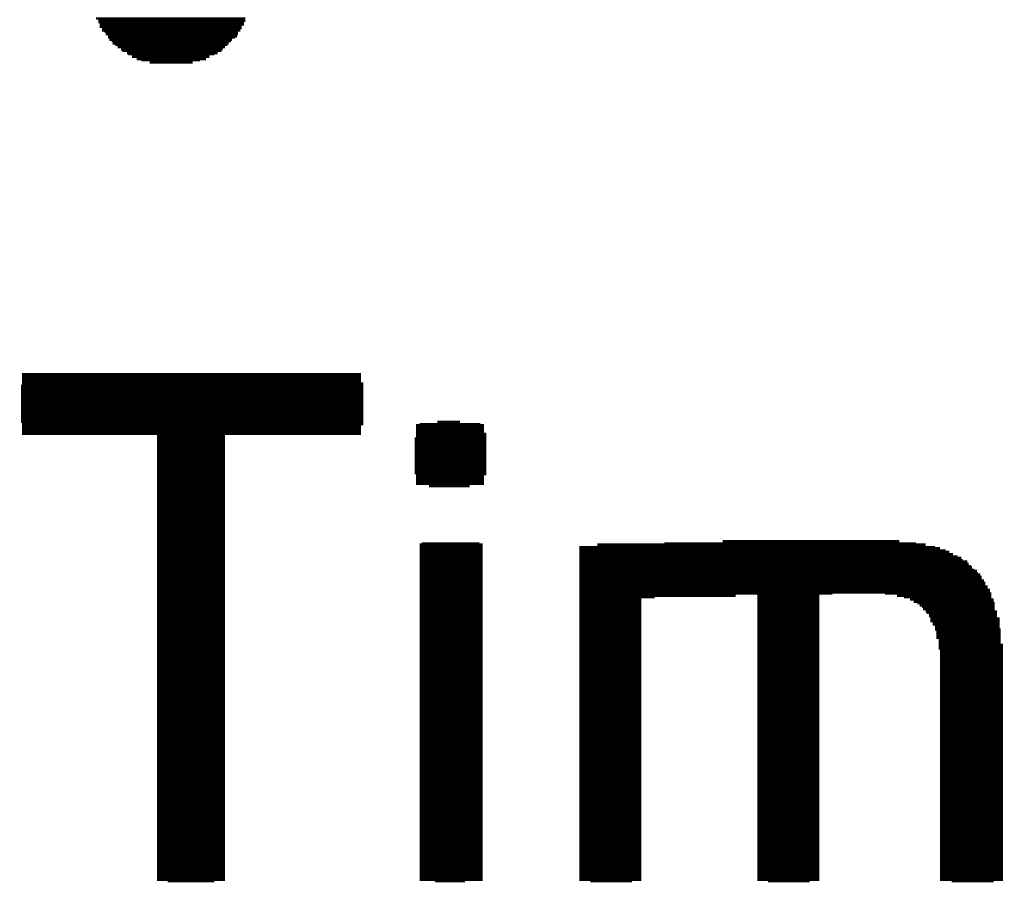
# Model space of a CAD drawing. Extents: x -4 to 126, y -8 to 66.
# Tile 176 of 256: x 95.54 to 97.63, y 19.5 to 21.34. Entities that reach past the tile are written whole.
import ezdxf

# ---------------------------------------------------------------- set-up
doc = ezdxf.new("R2010")
doc.units = 0
doc.layers.add('CLICKER_2_FOR_TMPM4L4A_V104_GTO', color=11, linetype='CONTINUOUS')

msp = doc.modelspace()

# ---------------------------------------------------------------- linework, layer by layer
at = {"layer": 'CLICKER_2_FOR_TMPM4L4A_V104_GTO', "const_width": 0.00508}
for points in [[(95.69958, 21.34108), (96.01708, 21.34108)], [(95.70466, 21.336), (96.01708, 21.336)], [(95.70466, 21.33346), (96.01454, 21.33346)], [(95.7072, 21.32838), (96.01454, 21.32838)], [(95.7072, 21.3233), (96.00946, 21.3233)], [(95.71228, 21.32076), (96.00946, 21.32076)], [(95.71228, 21.31568), (96.00692, 21.31568)], [(95.71736, 21.31314), (96.00184, 21.31314)], [(95.7199, 21.30806), (96.00184, 21.30806)], [(95.72498, 21.30298), (95.9993, 21.30298)], [(95.72498, 21.30044), (95.99422, 21.30044)], [(95.72752, 21.29536), (95.98914, 21.29536)], [(95.7326, 21.29282), (95.9866, 21.29282)], [(95.73514, 21.28774), (95.98152, 21.28774)], [(95.74022, 21.2852), (95.97898, 21.2852)], [(95.7453, 21.28012), (95.9739, 21.28012)], [(95.75292, 21.27504), (95.96882, 21.27504)], [(95.75546, 21.2725), (95.96628, 21.2725)], [(95.76562, 21.26742), (95.95866, 21.26742)], [(95.76816, 21.26488), (95.95104, 21.26488)], [(95.77578, 21.2598), (95.94088, 21.2598)], [(95.78594, 21.25472), (95.93326, 21.25472)], [(95.7961, 21.25218), (95.92056, 21.25218)], [(95.81388, 21.2471), (95.90532, 21.2471)], [(95.5421, 20.58416), (96.26346, 20.58416)], [(95.5421, 20.57908), (96.26346, 20.57908)], [(95.53956, 20.55876), (96.26854, 20.55876)], [(95.53956, 20.55622), (96.26854, 20.55622)], [(95.5421, 20.574), (96.26346, 20.574)], [(95.5421, 20.57146), (96.26346, 20.57146)], [(95.5421, 20.56638), (96.26346, 20.56638)], [(95.5421, 20.56384), (96.26854, 20.56384)], [(95.53956, 20.55114), (96.26854, 20.55114)], [(95.53956, 20.54606), (96.26854, 20.54606)], [(95.53956, 20.54352), (96.26854, 20.54352)], [(95.53956, 20.53844), (96.26854, 20.53844)], [(95.53956, 20.5359), (96.26854, 20.5359)], [(95.53956, 20.53082), (96.26854, 20.53082)], [(95.53956, 20.52574), (96.26854, 20.52574)], [(95.53956, 20.5232), (96.26854, 20.5232)], [(95.53956, 20.51812), (96.26854, 20.51812)], [(95.53956, 20.51558), (96.26854, 20.51558)], [(95.53956, 20.5105), (96.26854, 20.5105)], [(95.53956, 20.50542), (96.26854, 20.50542)], [(95.53956, 20.50288), (96.26854, 20.50288)], [(95.53956, 20.4978), (96.26854, 20.4978)], [(95.53956, 20.49526), (96.26854, 20.49526)], [(95.53956, 20.49018), (96.26854, 20.49018)], [(95.53956, 20.48764), (96.26854, 20.48764)], [(95.53956, 20.48256), (96.26854, 20.48256)], [(95.5421, 20.47748), (96.26854, 20.47748)], [(95.5421, 20.47494), (96.26346, 20.47494)], [(96.3803, 20.47494), (96.52508, 20.47494)], [(96.38792, 20.47748), (96.51746, 20.47748)], [(96.42602, 20.48256), (96.47428, 20.48256)], [(95.5421, 20.46986), (96.26346, 20.46986)], [(95.5421, 20.46732), (96.26346, 20.46732)], [(95.5421, 20.46224), (96.26346, 20.46224)], [(95.5421, 20.45716), (96.26346, 20.45716)], [(95.82912, 20.45462), (95.9739, 20.45462)], [(96.3803, 20.46986), (96.52508, 20.46986)], [(96.3803, 20.46732), (96.52508, 20.46732)], [(96.3803, 20.46224), (96.52508, 20.46224)], [(96.3803, 20.45716), (96.53016, 20.45716)], [(96.3803, 20.45462), (96.53016, 20.45462)], [(95.82912, 20.44954), (95.9739, 20.44954)], [(95.82912, 20.447), (95.9739, 20.447)], [(95.82912, 20.44192), (95.9739, 20.44192)], [(95.82912, 20.43938), (95.9739, 20.43938)], [(95.82912, 20.4343), (95.9739, 20.4343)], [(95.82912, 20.42922), (95.9739, 20.42922)], [(96.37776, 20.447), (96.53016, 20.447)], [(96.37776, 20.44192), (96.53016, 20.44192)], [(96.37776, 20.43938), (96.53016, 20.43938)], [(96.37776, 20.4343), (96.53016, 20.4343)], [(96.37776, 20.42922), (96.53016, 20.42922)], [(96.3803, 20.44954), (96.53016, 20.44954)], [(95.82912, 20.42668), (95.9739, 20.42668)], [(95.82912, 20.4216), (95.9739, 20.4216)], [(95.82912, 20.41906), (95.9739, 20.41906)], [(95.82912, 20.41398), (95.9739, 20.41398)], [(95.82912, 20.4089), (95.9739, 20.4089)], [(96.37776, 20.42668), (96.53016, 20.42668)], [(96.37776, 20.4216), (96.53016, 20.4216)], [(96.37776, 20.41906), (96.53016, 20.41906)], [(96.37776, 20.41398), (96.53016, 20.41398)], [(96.37776, 20.4089), (96.53016, 20.4089)], [(95.82912, 20.40636), (95.9739, 20.40636)], [(95.82912, 20.40128), (95.9739, 20.40128)], [(95.82912, 20.39874), (95.9739, 20.39874)], [(95.82912, 20.39366), (95.9739, 20.39366)], [(95.82912, 20.39112), (95.9739, 20.39112)], [(96.37776, 20.40636), (96.53016, 20.40636)], [(96.37776, 20.40128), (96.53016, 20.40128)], [(96.37776, 20.39874), (96.53016, 20.39874)], [(96.37776, 20.39366), (96.53016, 20.39366)], [(96.37776, 20.39112), (96.53016, 20.39112)], [(95.82912, 20.38604), (95.9739, 20.38604)], [(95.82912, 20.38096), (95.9739, 20.38096)], [(95.82912, 20.37842), (95.9739, 20.37842)], [(95.82912, 20.37334), (95.9739, 20.37334)], [(95.82912, 20.3708), (95.9739, 20.3708)], [(96.37776, 20.38604), (96.53016, 20.38604)], [(96.37776, 20.38096), (96.53016, 20.38096)], [(96.37776, 20.37842), (96.53016, 20.37842)], [(96.37776, 20.37334), (96.53016, 20.37334)], [(96.3803, 20.3708), (96.53016, 20.3708)], [(95.82912, 20.36572), (95.9739, 20.36572)], [(95.82912, 20.36064), (95.9739, 20.36064)], [(95.82912, 20.3581), (95.9739, 20.3581)], [(95.82912, 20.35302), (95.9739, 20.35302)], [(95.82912, 20.35048), (95.9739, 20.35048)], [(95.82912, 20.3454), (95.9739, 20.3454)], [(96.3803, 20.36572), (96.52508, 20.36572)], [(96.3803, 20.36064), (96.52508, 20.36064)], [(96.3803, 20.3581), (96.52508, 20.3581)], [(96.3803, 20.35302), (96.52508, 20.35302)], [(96.3803, 20.35048), (96.52508, 20.35048)], [(96.40824, 20.3454), (96.4946, 20.3454)], [(95.82912, 20.34032), (95.9739, 20.34032)], [(95.82912, 20.33778), (95.9739, 20.33778)], [(95.82912, 20.3327), (95.9739, 20.3327)], [(95.82912, 20.33016), (95.9739, 20.33016)], [(95.82912, 20.32508), (95.9739, 20.32508)], [(95.82912, 20.32254), (95.9739, 20.32254)], [(95.82912, 20.31746), (95.9739, 20.31746)], [(95.82912, 20.31238), (95.9739, 20.31238)], [(95.82912, 20.30984), (95.9739, 20.30984)], [(95.82912, 20.30476), (95.9739, 20.30476)], [(95.82912, 20.30222), (95.9739, 20.30222)], [(95.82912, 20.29714), (95.9739, 20.29714)], [(95.82912, 20.29206), (95.9739, 20.29206)], [(95.82912, 20.28952), (95.9739, 20.28952)], [(95.82912, 20.28444), (95.9739, 20.28444)], [(95.82912, 20.2819), (95.9739, 20.2819)], [(95.82912, 20.27682), (95.9739, 20.27682)], [(95.82912, 20.27428), (95.9739, 20.27428)], [(95.82912, 20.2692), (95.9739, 20.2692)], [(95.82912, 20.26412), (95.9739, 20.26412)], [(95.82912, 20.26158), (95.9739, 20.26158)], [(95.82912, 20.2565), (95.9739, 20.2565)], [(95.82912, 20.25396), (95.9739, 20.25396)], [(95.82912, 20.24888), (95.9739, 20.24888)], [(95.82912, 20.2438), (95.9739, 20.2438)], [(95.82912, 20.24126), (95.9739, 20.24126)], [(95.82912, 20.23618), (95.9739, 20.23618)], [(95.82912, 20.23364), (95.9739, 20.23364)], [(95.82912, 20.22856), (95.9739, 20.22856)], [(95.82912, 20.22348), (95.9739, 20.22348)], [(95.82912, 20.22094), (95.9739, 20.22094)], [(96.38792, 20.22094), (96.52254, 20.22094)], [(96.393, 20.22348), (96.51492, 20.22348)], [(96.76638, 20.22094), (97.46488, 20.22094)], [(96.90862, 20.22348), (97.44456, 20.22348)], [(97.03308, 20.22856), (97.409, 20.22856)], [(95.82912, 20.21586), (95.9739, 20.21586)], [(95.82912, 20.21332), (95.9739, 20.21332)], [(95.82912, 20.20824), (95.9739, 20.20824)], [(95.82912, 20.2057), (95.9739, 20.2057)], [(95.82912, 20.20062), (95.9739, 20.20062)], [(96.38792, 20.21586), (96.52254, 20.21586)], [(96.38792, 20.21332), (96.52254, 20.21332)], [(96.38792, 20.20824), (96.52254, 20.20824)], [(96.38792, 20.2057), (96.52254, 20.2057)], [(96.38792, 20.20062), (96.52254, 20.20062)], [(96.72828, 20.21586), (97.4852, 20.21586)], [(96.72828, 20.21332), (97.49536, 20.21332)], [(96.72828, 20.20824), (97.50806, 20.20824)], [(96.72828, 20.2057), (97.51568, 20.2057)], [(96.72828, 20.20062), (97.5233, 20.20062)], [(95.82912, 20.19554), (95.9739, 20.19554)], [(95.82912, 20.193), (95.9739, 20.193)], [(95.82912, 20.18792), (95.9739, 20.18792)], [(95.82912, 20.18538), (95.9739, 20.18538)], [(95.82912, 20.1803), (95.9739, 20.1803)], [(96.38792, 20.19554), (96.52254, 20.19554)], [(96.38792, 20.193), (96.52254, 20.193)], [(96.38792, 20.18792), (96.52254, 20.18792)], [(96.38792, 20.18538), (96.52254, 20.18538)], [(96.38792, 20.1803), (96.52254, 20.1803)], [(96.72828, 20.19554), (97.53346, 20.19554)], [(96.72828, 20.193), (97.54108, 20.193)], [(96.72828, 20.18792), (97.54362, 20.18792)], [(96.72828, 20.18538), (97.55378, 20.18538)], [(96.72828, 20.1803), (97.55632, 20.1803)], [(95.82912, 20.17522), (95.9739, 20.17522)], [(95.82912, 20.17268), (95.9739, 20.17268)], [(95.82912, 20.1676), (95.9739, 20.1676)], [(95.82912, 20.16506), (95.9739, 20.16506)], [(95.82912, 20.15998), (95.9739, 20.15998)], [(95.82912, 20.15744), (95.9739, 20.15744)], [(96.38792, 20.17522), (96.52254, 20.17522)], [(96.38792, 20.17268), (96.52254, 20.17268)], [(96.38792, 20.1676), (96.52254, 20.1676)], [(96.38792, 20.16506), (96.52254, 20.16506)], [(96.38792, 20.15998), (96.52254, 20.15998)], [(96.38792, 20.15744), (96.52254, 20.15744)], [(96.72828, 20.17522), (97.5614, 20.17522)], [(96.72828, 20.17268), (97.56394, 20.17268)], [(96.72828, 20.1676), (97.56902, 20.1676)], [(96.72828, 20.16506), (97.5741, 20.16506)], [(96.72828, 20.15998), (97.57664, 20.15998)], [(96.72828, 20.15744), (97.58172, 20.15744)], [(95.82912, 20.15236), (95.9739, 20.15236)], [(95.82912, 20.14728), (95.9739, 20.14728)], [(95.82912, 20.14474), (95.9739, 20.14474)], [(95.82912, 20.13966), (95.9739, 20.13966)], [(95.82912, 20.13712), (95.9739, 20.13712)], [(96.38792, 20.15236), (96.52254, 20.15236)], [(96.38792, 20.14728), (96.52254, 20.14728)], [(96.38792, 20.14474), (96.52254, 20.14474)], [(96.38792, 20.13966), (96.52254, 20.13966)], [(96.38792, 20.13712), (96.52254, 20.13712)], [(96.72828, 20.15236), (97.58426, 20.15236)], [(96.72828, 20.14728), (97.58426, 20.14728)], [(96.72828, 20.14474), (97.58934, 20.14474)], [(96.72828, 20.13966), (97.59188, 20.13966)], [(96.72828, 20.13712), (97.59188, 20.13712)], [(95.82912, 20.13204), (95.9739, 20.13204)], [(95.82912, 20.12696), (95.9739, 20.12696)], [(95.82912, 20.12442), (95.9739, 20.12442)], [(95.82912, 20.11934), (95.9739, 20.11934)], [(95.82912, 20.1168), (95.9739, 20.1168)], [(96.38792, 20.13204), (96.52254, 20.13204)], [(96.38792, 20.12696), (96.52254, 20.12696)], [(96.38792, 20.12442), (96.52254, 20.12442)], [(96.38792, 20.11934), (96.52254, 20.11934)], [(96.38792, 20.1168), (96.52254, 20.1168)], [(96.72828, 20.13204), (97.59696, 20.13204)], [(96.72828, 20.12696), (97.59696, 20.12696)], [(96.72828, 20.12442), (97.60204, 20.12442)], [(96.72828, 20.11934), (97.60204, 20.11934)], [(96.72828, 20.1168), (97.26676, 20.1168)], [(97.37852, 20.1168), (97.60458, 20.1168)], [(95.82912, 20.11172), (95.9739, 20.11172)], [(95.82912, 20.10918), (95.9739, 20.10918)], [(95.82912, 20.1041), (95.9739, 20.1041)], [(95.82912, 20.09902), (95.9739, 20.09902)], [(95.82912, 20.09648), (95.9739, 20.09648)], [(96.38792, 20.11172), (96.52254, 20.11172)], [(96.38792, 20.10918), (96.52254, 20.10918)], [(96.38792, 20.1041), (96.52254, 20.1041)], [(96.38792, 20.09902), (96.52254, 20.09902)], [(96.38792, 20.09648), (96.52254, 20.09648)], [(96.72828, 20.11172), (97.06102, 20.11172)], [(96.72828, 20.10918), (96.8883, 20.10918)], [(96.72828, 20.1041), (96.86036, 20.1041)], [(96.72828, 20.09902), (96.86036, 20.09902)], [(96.72828, 20.09648), (96.86036, 20.09648)], [(97.10674, 20.11172), (97.23882, 20.11172)], [(97.10674, 20.10918), (97.23882, 20.10918)], [(97.10674, 20.1041), (97.23882, 20.1041)], [(97.10674, 20.09902), (97.23882, 20.09902)], [(97.10674, 20.09648), (97.23882, 20.09648)], [(97.40392, 20.11172), (97.60458, 20.11172)], [(97.41916, 20.10918), (97.60458, 20.10918)], [(97.43186, 20.1041), (97.60966, 20.1041)], [(97.43948, 20.09902), (97.60966, 20.09902)], [(97.4471, 20.09648), (97.6122, 20.09648)], [(95.82912, 20.0914), (95.9739, 20.0914)], [(95.82912, 20.08886), (95.9739, 20.08886)], [(95.82912, 20.08378), (95.9739, 20.08378)], [(95.82912, 20.0787), (95.9739, 20.0787)], [(95.82912, 20.07616), (95.9739, 20.07616)], [(96.38792, 20.0914), (96.52254, 20.0914)], [(96.38792, 20.08886), (96.52254, 20.08886)], [(96.38792, 20.08378), (96.52254, 20.08378)], [(96.38792, 20.0787), (96.52254, 20.0787)], [(96.38792, 20.07616), (96.52254, 20.07616)], [(96.72828, 20.0914), (96.86036, 20.0914)], [(96.72828, 20.08886), (96.86036, 20.08886)], [(96.72828, 20.08378), (96.86036, 20.08378)], [(96.72828, 20.0787), (96.86036, 20.0787)], [(96.72828, 20.07616), (96.86036, 20.07616)], [(97.10674, 20.0914), (97.23882, 20.0914)], [(97.10674, 20.08886), (97.23882, 20.08886)], [(97.10674, 20.08378), (97.23882, 20.08378)], [(97.10674, 20.0787), (97.23882, 20.0787)], [(97.10674, 20.07616), (97.23882, 20.07616)], [(97.45218, 20.0914), (97.6122, 20.0914)], [(97.45726, 20.08886), (97.6122, 20.08886)], [(97.4598, 20.08378), (97.6122, 20.08378)], [(97.46488, 20.0787), (97.61728, 20.0787)], [(97.46742, 20.07616), (97.61728, 20.07616)], [(95.82912, 20.07108), (95.9739, 20.07108)], [(95.82912, 20.06854), (95.9739, 20.06854)], [(95.82912, 20.06346), (95.9739, 20.06346)], [(95.82912, 20.05838), (95.9739, 20.05838)], [(95.82912, 20.05584), (95.9739, 20.05584)], [(96.38792, 20.07108), (96.52254, 20.07108)], [(96.38792, 20.06854), (96.52254, 20.06854)], [(96.38792, 20.06346), (96.52254, 20.06346)], [(96.38792, 20.05838), (96.52254, 20.05838)], [(96.38792, 20.05584), (96.52254, 20.05584)], [(96.72828, 20.07108), (96.86036, 20.07108)], [(96.72828, 20.06854), (96.86036, 20.06854)], [(96.72828, 20.06346), (96.86036, 20.06346)], [(96.72828, 20.05838), (96.86036, 20.05838)], [(96.72828, 20.05584), (96.86036, 20.05584)], [(97.10674, 20.07108), (97.23882, 20.07108)], [(97.10674, 20.06854), (97.23882, 20.06854)], [(97.10674, 20.06346), (97.23882, 20.06346)], [(97.10674, 20.05838), (97.23882, 20.05838)], [(97.10674, 20.05584), (97.23882, 20.05584)], [(97.4725, 20.07108), (97.61728, 20.07108)], [(97.4725, 20.06854), (97.61728, 20.06854)], [(97.47504, 20.06346), (97.62236, 20.06346)], [(97.47504, 20.05838), (97.62236, 20.05838)], [(97.48012, 20.05584), (97.62236, 20.05584)], [(95.82912, 20.05076), (95.9739, 20.05076)], [(95.82912, 20.04822), (95.9739, 20.04822)], [(95.82912, 20.04314), (95.9739, 20.04314)], [(95.82912, 20.0406), (95.9739, 20.0406)], [(95.82912, 20.03552), (95.9739, 20.03552)], [(96.38792, 20.05076), (96.52254, 20.05076)], [(96.38792, 20.04822), (96.52254, 20.04822)], [(96.38792, 20.04314), (96.52254, 20.04314)], [(96.38792, 20.0406), (96.52254, 20.0406)], [(96.38792, 20.03552), (96.52254, 20.03552)], [(96.72828, 20.05076), (96.86036, 20.05076)], [(96.72828, 20.04822), (96.86036, 20.04822)], [(96.72828, 20.04314), (96.86036, 20.04314)], [(96.72828, 20.0406), (96.86036, 20.0406)], [(96.72828, 20.03552), (96.86036, 20.03552)], [(97.10674, 20.05076), (97.23882, 20.05076)], [(97.10674, 20.04822), (97.23882, 20.04822)], [(97.10674, 20.04314), (97.23882, 20.04314)], [(97.10674, 20.0406), (97.23882, 20.0406)], [(97.10674, 20.03552), (97.23882, 20.03552)], [(97.48012, 20.05076), (97.62236, 20.05076)], [(97.4852, 20.04822), (97.62236, 20.04822)], [(97.4852, 20.04314), (97.62236, 20.04314)], [(97.4852, 20.0406), (97.6249, 20.0406)], [(97.48774, 20.03552), (97.6249, 20.03552)], [(95.82912, 20.03044), (95.9739, 20.03044)], [(95.82912, 20.0279), (95.9739, 20.0279)], [(95.82912, 20.02282), (95.9739, 20.02282)], [(95.82912, 20.02028), (95.9739, 20.02028)], [(95.82912, 20.0152), (95.9739, 20.0152)], [(95.82912, 20.01012), (95.9739, 20.01012)], [(96.38792, 20.03044), (96.52254, 20.03044)], [(96.38792, 20.0279), (96.52254, 20.0279)], [(96.38792, 20.02282), (96.52254, 20.02282)], [(96.38792, 20.02028), (96.52254, 20.02028)], [(96.38792, 20.0152), (96.52254, 20.0152)], [(96.38792, 20.01012), (96.52254, 20.01012)], [(96.72828, 20.03044), (96.86036, 20.03044)], [(96.72828, 20.0279), (96.86036, 20.0279)], [(96.72828, 20.02282), (96.86036, 20.02282)], [(96.72828, 20.02028), (96.86036, 20.02028)], [(96.72828, 20.0152), (96.86036, 20.0152)], [(96.72828, 20.01012), (96.86036, 20.01012)], [(97.10674, 20.03044), (97.23882, 20.03044)], [(97.10674, 20.0279), (97.23882, 20.0279)], [(97.10674, 20.02282), (97.23882, 20.02282)], [(97.10674, 20.02028), (97.23882, 20.02028)], [(97.10674, 20.0152), (97.23882, 20.0152)], [(97.10674, 20.01012), (97.23882, 20.01012)], [(97.48774, 20.03044), (97.6249, 20.03044)], [(97.48774, 20.0279), (97.6249, 20.0279)], [(97.48774, 20.02282), (97.6249, 20.02282)], [(97.49282, 20.02028), (97.6249, 20.02028)], [(97.49282, 20.0152), (97.6249, 20.0152)], [(97.49282, 20.01012), (97.6249, 20.01012)], [(95.82912, 20.00758), (95.9739, 20.00758)], [(95.82912, 20.0025), (95.9739, 20.0025)], [(95.82912, 19.99996), (95.9739, 19.99996)], [(95.82912, 19.99488), (95.9739, 19.99488)], [(95.82912, 19.99234), (95.9739, 19.99234)], [(96.38792, 20.00758), (96.52254, 20.00758)], [(96.38792, 20.0025), (96.52254, 20.0025)], [(96.38792, 19.99996), (96.52254, 19.99996)], [(96.38792, 19.99488), (96.52254, 19.99488)], [(96.38792, 19.99234), (96.52254, 19.99234)], [(96.72828, 20.00758), (96.86036, 20.00758)], [(96.72828, 20.0025), (96.86036, 20.0025)], [(96.72828, 19.99996), (96.86036, 19.99996)], [(96.72828, 19.99488), (96.86036, 19.99488)], [(96.72828, 19.99234), (96.86036, 19.99234)], [(97.10674, 20.00758), (97.23882, 20.00758)], [(97.10674, 20.0025), (97.23882, 20.0025)], [(97.10674, 19.99996), (97.23882, 19.99996)], [(97.10674, 19.99488), (97.23882, 19.99488)], [(97.10674, 19.99234), (97.23882, 19.99234)], [(97.49282, 20.00758), (97.62998, 20.00758)], [(97.49282, 20.0025), (97.62998, 20.0025)], [(97.49282, 19.99996), (97.62998, 19.99996)], [(97.49536, 19.99488), (97.62998, 19.99488)], [(97.49536, 19.99234), (97.62998, 19.99234)], [(95.82912, 19.98726), (95.9739, 19.98726)], [(95.82912, 19.98218), (95.9739, 19.98218)], [(95.82912, 19.97964), (95.9739, 19.97964)], [(95.82912, 19.97456), (95.9739, 19.97456)], [(95.82912, 19.97202), (95.9739, 19.97202)], [(96.38792, 19.98726), (96.52254, 19.98726)], [(96.38792, 19.98218), (96.52254, 19.98218)], [(96.38792, 19.97964), (96.52254, 19.97964)], [(96.38792, 19.97456), (96.52254, 19.97456)], [(96.38792, 19.97202), (96.52254, 19.97202)], [(96.72828, 19.98726), (96.86036, 19.98726)], [(96.72828, 19.98218), (96.86036, 19.98218)], [(96.72828, 19.97964), (96.86036, 19.97964)], [(96.72828, 19.97456), (96.86036, 19.97456)], [(96.72828, 19.97202), (96.86036, 19.97202)], [(97.10674, 19.98726), (97.23882, 19.98726)], [(97.10674, 19.98218), (97.23882, 19.98218)], [(97.10674, 19.97964), (97.23882, 19.97964)], [(97.10674, 19.97456), (97.23882, 19.97456)], [(97.10674, 19.97202), (97.23882, 19.97202)], [(97.49536, 19.98726), (97.62998, 19.98726)], [(97.49536, 19.98218), (97.62998, 19.98218)], [(97.49536, 19.97964), (97.62998, 19.97964)], [(97.49536, 19.97456), (97.62998, 19.97456)], [(97.49536, 19.97202), (97.62998, 19.97202)], [(95.82912, 19.96694), (95.9739, 19.96694)], [(95.82912, 19.96186), (95.9739, 19.96186)], [(95.82912, 19.95932), (95.9739, 19.95932)], [(95.82912, 19.95424), (95.9739, 19.95424)], [(95.82912, 19.9517), (95.9739, 19.9517)], [(96.38792, 19.96694), (96.52254, 19.96694)], [(96.38792, 19.96186), (96.52254, 19.96186)], [(96.38792, 19.95932), (96.52254, 19.95932)], [(96.38792, 19.95424), (96.52254, 19.95424)], [(96.38792, 19.9517), (96.52254, 19.9517)], [(96.72828, 19.96694), (96.86036, 19.96694)], [(96.72828, 19.96186), (96.86036, 19.96186)], [(96.72828, 19.95932), (96.86036, 19.95932)], [(96.72828, 19.95424), (96.86036, 19.95424)], [(96.72828, 19.9517), (96.86036, 19.9517)], [(97.10674, 19.96694), (97.23882, 19.96694)], [(97.10674, 19.96186), (97.23882, 19.96186)], [(97.10674, 19.95932), (97.23882, 19.95932)], [(97.10674, 19.95424), (97.23882, 19.95424)], [(97.10674, 19.9517), (97.23882, 19.9517)], [(97.49536, 19.96694), (97.62998, 19.96694)], [(97.49536, 19.96186), (97.62998, 19.96186)], [(97.49536, 19.95932), (97.62998, 19.95932)], [(97.49536, 19.95424), (97.62998, 19.95424)], [(97.49536, 19.9517), (97.62998, 19.9517)], [(95.82912, 19.94662), (95.9739, 19.94662)], [(95.82912, 19.94408), (95.9739, 19.94408)], [(95.82912, 19.939), (95.9739, 19.939)], [(95.82912, 19.93392), (95.9739, 19.93392)], [(95.82912, 19.93138), (95.9739, 19.93138)], [(95.82912, 19.9263), (95.9739, 19.9263)], [(96.38792, 19.94662), (96.52254, 19.94662)], [(96.38792, 19.94408), (96.52254, 19.94408)], [(96.38792, 19.939), (96.52254, 19.939)], [(96.38792, 19.93392), (96.52254, 19.93392)], [(96.38792, 19.93138), (96.52254, 19.93138)], [(96.38792, 19.9263), (96.52254, 19.9263)], [(96.72828, 19.94662), (96.86036, 19.94662)], [(96.72828, 19.94408), (96.86036, 19.94408)], [(96.72828, 19.939), (96.86036, 19.939)], [(96.72828, 19.93392), (96.86036, 19.93392)], [(96.72828, 19.93138), (96.86036, 19.93138)], [(96.72828, 19.9263), (96.86036, 19.9263)], [(97.10674, 19.94662), (97.23882, 19.94662)], [(97.10674, 19.94408), (97.23882, 19.94408)], [(97.10674, 19.939), (97.23882, 19.939)], [(97.10674, 19.93392), (97.23882, 19.93392)], [(97.10674, 19.93138), (97.23882, 19.93138)], [(97.10674, 19.9263), (97.23882, 19.9263)], [(97.49536, 19.94662), (97.62998, 19.94662)], [(97.49536, 19.94408), (97.62998, 19.94408)], [(97.49536, 19.939), (97.62998, 19.939)], [(97.49536, 19.93392), (97.62998, 19.93392)], [(97.49536, 19.93138), (97.62998, 19.93138)], [(97.49536, 19.9263), (97.62998, 19.9263)], [(95.82912, 19.92376), (95.9739, 19.92376)], [(95.82912, 19.91868), (95.9739, 19.91868)], [(95.82912, 19.9136), (95.9739, 19.9136)], [(95.82912, 19.91106), (95.9739, 19.91106)], [(95.82912, 19.90598), (95.9739, 19.90598)], [(96.38792, 19.92376), (96.52254, 19.92376)], [(96.38792, 19.91868), (96.52254, 19.91868)], [(96.38792, 19.9136), (96.52254, 19.9136)], [(96.38792, 19.91106), (96.52254, 19.91106)], [(96.38792, 19.90598), (96.52254, 19.90598)], [(96.72828, 19.92376), (96.86036, 19.92376)], [(96.72828, 19.91868), (96.86036, 19.91868)], [(96.72828, 19.9136), (96.86036, 19.9136)], [(96.72828, 19.91106), (96.86036, 19.91106)], [(96.72828, 19.90598), (96.86036, 19.90598)], [(97.10674, 19.92376), (97.23882, 19.92376)], [(97.10674, 19.91868), (97.23882, 19.91868)], [(97.10674, 19.9136), (97.23882, 19.9136)], [(97.10674, 19.91106), (97.23882, 19.91106)], [(97.10674, 19.90598), (97.23882, 19.90598)], [(97.49536, 19.92376), (97.62998, 19.92376)], [(97.49536, 19.91868), (97.62998, 19.91868)], [(97.49536, 19.9136), (97.62998, 19.9136)], [(97.49536, 19.91106), (97.62998, 19.91106)], [(97.49536, 19.90598), (97.62998, 19.90598)], [(95.82912, 19.90344), (95.9739, 19.90344)], [(95.82912, 19.89836), (95.9739, 19.89836)], [(95.82912, 19.89328), (95.9739, 19.89328)], [(95.82912, 19.89074), (95.9739, 19.89074)], [(95.82912, 19.88566), (95.9739, 19.88566)], [(96.38792, 19.90344), (96.52254, 19.90344)], [(96.38792, 19.89836), (96.52254, 19.89836)], [(96.38792, 19.89328), (96.52254, 19.89328)], [(96.38792, 19.89074), (96.52254, 19.89074)], [(96.38792, 19.88566), (96.52254, 19.88566)], [(96.72828, 19.90344), (96.86036, 19.90344)], [(96.72828, 19.89836), (96.86036, 19.89836)], [(96.72828, 19.89328), (96.86036, 19.89328)], [(96.72828, 19.89074), (96.86036, 19.89074)], [(96.72828, 19.88566), (96.86036, 19.88566)], [(97.10674, 19.90344), (97.23882, 19.90344)], [(97.10674, 19.89836), (97.23882, 19.89836)], [(97.10674, 19.89328), (97.23882, 19.89328)], [(97.10674, 19.89074), (97.23882, 19.89074)], [(97.10674, 19.88566), (97.23882, 19.88566)], [(97.49536, 19.90344), (97.62998, 19.90344)], [(97.49536, 19.89836), (97.62998, 19.89836)], [(97.49536, 19.89328), (97.62998, 19.89328)], [(97.49536, 19.89074), (97.62998, 19.89074)], [(97.49536, 19.88566), (97.62998, 19.88566)], [(95.82912, 19.88312), (95.9739, 19.88312)], [(95.82912, 19.87804), (95.9739, 19.87804)], [(95.82912, 19.8755), (95.9739, 19.8755)], [(95.82912, 19.87042), (95.9739, 19.87042)], [(95.82912, 19.86534), (95.9739, 19.86534)], [(96.38792, 19.88312), (96.52254, 19.88312)], [(96.38792, 19.87804), (96.52254, 19.87804)], [(96.38792, 19.8755), (96.52254, 19.8755)], [(96.38792, 19.87042), (96.52254, 19.87042)], [(96.38792, 19.86534), (96.52254, 19.86534)], [(96.72828, 19.88312), (96.86036, 19.88312)], [(96.72828, 19.87804), (96.86036, 19.87804)], [(96.72828, 19.8755), (96.86036, 19.8755)], [(96.72828, 19.87042), (96.86036, 19.87042)], [(96.72828, 19.86534), (96.86036, 19.86534)], [(97.10674, 19.88312), (97.23882, 19.88312)], [(97.10674, 19.87804), (97.23882, 19.87804)], [(97.10674, 19.8755), (97.23882, 19.8755)], [(97.10674, 19.87042), (97.23882, 19.87042)], [(97.10674, 19.86534), (97.23882, 19.86534)], [(97.49536, 19.88312), (97.62998, 19.88312)], [(97.49536, 19.87804), (97.62998, 19.87804)], [(97.49536, 19.8755), (97.62998, 19.8755)], [(97.49536, 19.87042), (97.62998, 19.87042)], [(97.49536, 19.86534), (97.62998, 19.86534)], [(95.82912, 19.8628), (95.9739, 19.8628)], [(95.82912, 19.85772), (95.9739, 19.85772)], [(95.82912, 19.85518), (95.9739, 19.85518)], [(95.82912, 19.8501), (95.9739, 19.8501)], [(95.82912, 19.84502), (95.9739, 19.84502)], [(95.82912, 19.84248), (95.9739, 19.84248)], [(96.38792, 19.8628), (96.52254, 19.8628)], [(96.38792, 19.85772), (96.52254, 19.85772)], [(96.38792, 19.85518), (96.52254, 19.85518)], [(96.38792, 19.8501), (96.52254, 19.8501)], [(96.38792, 19.84502), (96.52254, 19.84502)], [(96.38792, 19.84248), (96.52254, 19.84248)], [(96.72828, 19.8628), (96.86036, 19.8628)], [(96.72828, 19.85772), (96.86036, 19.85772)], [(96.72828, 19.85518), (96.86036, 19.85518)], [(96.72828, 19.8501), (96.86036, 19.8501)], [(96.72828, 19.84502), (96.86036, 19.84502)], [(96.72828, 19.84248), (96.86036, 19.84248)], [(97.10674, 19.8628), (97.23882, 19.8628)], [(97.10674, 19.85772), (97.23882, 19.85772)], [(97.10674, 19.85518), (97.23882, 19.85518)], [(97.10674, 19.8501), (97.23882, 19.8501)], [(97.10674, 19.84502), (97.23882, 19.84502)], [(97.10674, 19.84248), (97.23882, 19.84248)], [(97.49536, 19.8628), (97.62998, 19.8628)], [(97.49536, 19.85772), (97.62998, 19.85772)], [(97.49536, 19.85518), (97.62998, 19.85518)], [(97.49536, 19.8501), (97.62998, 19.8501)], [(97.49536, 19.84502), (97.62998, 19.84502)], [(97.49536, 19.84248), (97.62998, 19.84248)], [(95.82912, 19.8374), (95.9739, 19.8374)], [(95.82912, 19.83486), (95.9739, 19.83486)], [(95.82912, 19.82978), (95.9739, 19.82978)], [(95.82912, 19.82724), (95.9739, 19.82724)], [(95.82912, 19.82216), (95.9739, 19.82216)], [(96.38792, 19.8374), (96.52254, 19.8374)], [(96.38792, 19.83486), (96.52254, 19.83486)], [(96.38792, 19.82978), (96.52254, 19.82978)], [(96.38792, 19.82724), (96.52254, 19.82724)], [(96.38792, 19.82216), (96.52254, 19.82216)], [(96.72828, 19.8374), (96.86036, 19.8374)], [(96.72828, 19.83486), (96.86036, 19.83486)], [(96.72828, 19.82978), (96.86036, 19.82978)], [(96.72828, 19.82724), (96.86036, 19.82724)], [(96.72828, 19.82216), (96.86036, 19.82216)], [(97.10674, 19.8374), (97.23882, 19.8374)], [(97.10674, 19.83486), (97.23882, 19.83486)], [(97.10674, 19.82978), (97.23882, 19.82978)], [(97.10674, 19.82724), (97.23882, 19.82724)], [(97.10674, 19.82216), (97.23882, 19.82216)], [(97.49536, 19.8374), (97.62998, 19.8374)], [(97.49536, 19.83486), (97.62998, 19.83486)], [(97.49536, 19.82978), (97.62998, 19.82978)], [(97.49536, 19.82724), (97.62998, 19.82724)], [(97.49536, 19.82216), (97.62998, 19.82216)], [(95.82912, 19.81708), (95.9739, 19.81708)], [(95.82912, 19.81454), (95.9739, 19.81454)], [(95.82912, 19.80946), (95.9739, 19.80946)], [(95.82912, 19.80692), (95.9739, 19.80692)], [(95.82912, 19.80184), (95.9739, 19.80184)], [(96.38792, 19.81708), (96.52254, 19.81708)], [(96.38792, 19.81454), (96.52254, 19.81454)], [(96.38792, 19.80946), (96.52254, 19.80946)], [(96.38792, 19.80692), (96.52254, 19.80692)], [(96.38792, 19.80184), (96.52254, 19.80184)], [(96.72828, 19.81708), (96.86036, 19.81708)], [(96.72828, 19.81454), (96.86036, 19.81454)], [(96.72828, 19.80946), (96.86036, 19.80946)], [(96.72828, 19.80692), (96.86036, 19.80692)], [(96.72828, 19.80184), (96.86036, 19.80184)], [(97.10674, 19.81708), (97.23882, 19.81708)], [(97.10674, 19.81454), (97.23882, 19.81454)], [(97.10674, 19.80946), (97.23882, 19.80946)], [(97.10674, 19.80692), (97.23882, 19.80692)], [(97.10674, 19.80184), (97.23882, 19.80184)], [(97.49536, 19.81708), (97.62998, 19.81708)], [(97.49536, 19.81454), (97.62998, 19.81454)], [(97.49536, 19.80946), (97.62998, 19.80946)], [(97.49536, 19.80692), (97.62998, 19.80692)], [(97.49536, 19.80184), (97.62998, 19.80184)], [(95.82912, 19.79676), (95.9739, 19.79676)], [(95.82912, 19.79422), (95.9739, 19.79422)], [(95.82912, 19.78914), (95.9739, 19.78914)], [(95.82912, 19.7866), (95.9739, 19.7866)], [(95.82912, 19.78152), (95.9739, 19.78152)], [(96.38792, 19.79676), (96.52254, 19.79676)], [(96.38792, 19.79422), (96.52254, 19.79422)], [(96.38792, 19.78914), (96.52254, 19.78914)], [(96.38792, 19.7866), (96.52254, 19.7866)], [(96.38792, 19.78152), (96.52254, 19.78152)], [(96.72828, 19.79676), (96.86036, 19.79676)], [(96.72828, 19.79422), (96.86036, 19.79422)], [(96.72828, 19.78914), (96.86036, 19.78914)], [(96.72828, 19.7866), (96.86036, 19.7866)], [(96.72828, 19.78152), (96.86036, 19.78152)], [(97.10674, 19.79676), (97.23882, 19.79676)], [(97.10674, 19.79422), (97.23882, 19.79422)], [(97.10674, 19.78914), (97.23882, 19.78914)], [(97.10674, 19.7866), (97.23882, 19.7866)], [(97.10674, 19.78152), (97.23882, 19.78152)], [(97.49536, 19.79676), (97.62998, 19.79676)], [(97.49536, 19.79422), (97.62998, 19.79422)], [(97.49536, 19.78914), (97.62998, 19.78914)], [(97.49536, 19.7866), (97.62998, 19.7866)], [(97.49536, 19.78152), (97.62998, 19.78152)], [(95.82912, 19.77644), (95.9739, 19.77644)], [(95.82912, 19.7739), (95.9739, 19.7739)], [(95.82912, 19.76882), (95.9739, 19.76882)], [(95.82912, 19.76628), (95.9739, 19.76628)], [(95.82912, 19.7612), (95.9739, 19.7612)], [(95.82912, 19.75866), (95.9739, 19.75866)], [(96.38792, 19.77644), (96.52254, 19.77644)], [(96.38792, 19.7739), (96.52254, 19.7739)], [(96.38792, 19.76882), (96.52254, 19.76882)], [(96.38792, 19.76628), (96.52254, 19.76628)], [(96.38792, 19.7612), (96.52254, 19.7612)], [(96.38792, 19.75866), (96.52254, 19.75866)], [(96.72828, 19.77644), (96.86036, 19.77644)], [(96.72828, 19.7739), (96.86036, 19.7739)], [(96.72828, 19.76882), (96.86036, 19.76882)], [(96.72828, 19.76628), (96.86036, 19.76628)], [(96.72828, 19.7612), (96.86036, 19.7612)], [(96.72828, 19.75866), (96.86036, 19.75866)], [(97.10674, 19.77644), (97.23882, 19.77644)], [(97.10674, 19.7739), (97.23882, 19.7739)], [(97.10674, 19.76882), (97.23882, 19.76882)], [(97.10674, 19.76628), (97.23882, 19.76628)], [(97.10674, 19.7612), (97.23882, 19.7612)], [(97.10674, 19.75866), (97.23882, 19.75866)], [(97.49536, 19.77644), (97.62998, 19.77644)], [(97.49536, 19.7739), (97.62998, 19.7739)], [(97.49536, 19.76882), (97.62998, 19.76882)], [(97.49536, 19.76628), (97.62998, 19.76628)], [(97.49536, 19.7612), (97.62998, 19.7612)], [(97.49536, 19.75866), (97.62998, 19.75866)], [(95.82912, 19.75358), (95.9739, 19.75358)], [(95.82912, 19.7485), (95.9739, 19.7485)], [(95.82912, 19.74596), (95.9739, 19.74596)], [(95.82912, 19.74088), (95.9739, 19.74088)], [(95.82912, 19.73834), (95.9739, 19.73834)], [(96.38792, 19.75358), (96.52254, 19.75358)], [(96.38792, 19.7485), (96.52254, 19.7485)], [(96.38792, 19.74596), (96.52254, 19.74596)], [(96.38792, 19.74088), (96.52254, 19.74088)], [(96.38792, 19.73834), (96.52254, 19.73834)], [(96.72828, 19.75358), (96.86036, 19.75358)], [(96.72828, 19.7485), (96.86036, 19.7485)], [(96.72828, 19.74596), (96.86036, 19.74596)], [(96.72828, 19.74088), (96.86036, 19.74088)], [(96.72828, 19.73834), (96.86036, 19.73834)], [(97.10674, 19.75358), (97.23882, 19.75358)], [(97.10674, 19.7485), (97.23882, 19.7485)], [(97.10674, 19.74596), (97.23882, 19.74596)], [(97.10674, 19.74088), (97.23882, 19.74088)], [(97.10674, 19.73834), (97.23882, 19.73834)], [(97.49536, 19.75358), (97.62998, 19.75358)], [(97.49536, 19.7485), (97.62998, 19.7485)], [(97.49536, 19.74596), (97.62998, 19.74596)], [(97.49536, 19.74088), (97.62998, 19.74088)], [(97.49536, 19.73834), (97.62998, 19.73834)], [(95.82912, 19.73326), (95.9739, 19.73326)], [(95.82912, 19.72818), (95.9739, 19.72818)], [(95.82912, 19.72564), (95.9739, 19.72564)], [(95.82912, 19.72056), (95.9739, 19.72056)], [(95.82912, 19.71802), (95.9739, 19.71802)], [(96.38792, 19.73326), (96.52254, 19.73326)], [(96.38792, 19.72818), (96.52254, 19.72818)], [(96.38792, 19.72564), (96.52254, 19.72564)], [(96.38792, 19.72056), (96.52254, 19.72056)], [(96.38792, 19.71802), (96.52254, 19.71802)], [(96.72828, 19.73326), (96.86036, 19.73326)], [(96.72828, 19.72818), (96.86036, 19.72818)], [(96.72828, 19.72564), (96.86036, 19.72564)], [(96.72828, 19.72056), (96.86036, 19.72056)], [(96.72828, 19.71802), (96.86036, 19.71802)], [(97.10674, 19.73326), (97.23882, 19.73326)], [(97.10674, 19.72818), (97.23882, 19.72818)], [(97.10674, 19.72564), (97.23882, 19.72564)], [(97.10674, 19.72056), (97.23882, 19.72056)], [(97.10674, 19.71802), (97.23882, 19.71802)], [(97.49536, 19.73326), (97.62998, 19.73326)], [(97.49536, 19.72818), (97.62998, 19.72818)], [(97.49536, 19.72564), (97.62998, 19.72564)], [(97.49536, 19.72056), (97.62998, 19.72056)], [(97.49536, 19.71802), (97.62998, 19.71802)], [(95.82912, 19.71294), (95.9739, 19.71294)], [(95.82912, 19.7104), (95.9739, 19.7104)], [(95.82912, 19.70532), (95.9739, 19.70532)], [(95.82912, 19.70024), (95.9739, 19.70024)], [(95.82912, 19.6977), (95.9739, 19.6977)], [(96.38792, 19.71294), (96.52254, 19.71294)], [(96.38792, 19.7104), (96.52254, 19.7104)], [(96.38792, 19.70532), (96.52254, 19.70532)], [(96.38792, 19.70024), (96.52254, 19.70024)], [(96.38792, 19.6977), (96.52254, 19.6977)], [(96.72828, 19.71294), (96.86036, 19.71294)], [(96.72828, 19.7104), (96.86036, 19.7104)], [(96.72828, 19.70532), (96.86036, 19.70532)], [(96.72828, 19.70024), (96.86036, 19.70024)], [(96.72828, 19.6977), (96.86036, 19.6977)], [(97.10674, 19.71294), (97.23882, 19.71294)], [(97.10674, 19.7104), (97.23882, 19.7104)], [(97.10674, 19.70532), (97.23882, 19.70532)], [(97.10674, 19.70024), (97.23882, 19.70024)], [(97.10674, 19.6977), (97.23882, 19.6977)], [(97.49536, 19.71294), (97.62998, 19.71294)], [(97.49536, 19.7104), (97.62998, 19.7104)], [(97.49536, 19.70532), (97.62998, 19.70532)], [(97.49536, 19.70024), (97.62998, 19.70024)], [(97.49536, 19.6977), (97.62998, 19.6977)], [(95.82912, 19.69262), (95.9739, 19.69262)], [(95.82912, 19.69008), (95.9739, 19.69008)], [(95.82912, 19.685), (95.9739, 19.685)], [(95.82912, 19.67992), (95.9739, 19.67992)], [(95.82912, 19.67738), (95.9739, 19.67738)], [(96.38792, 19.69262), (96.52254, 19.69262)], [(96.38792, 19.69008), (96.52254, 19.69008)], [(96.38792, 19.685), (96.52254, 19.685)], [(96.38792, 19.67992), (96.52254, 19.67992)], [(96.38792, 19.67738), (96.52254, 19.67738)], [(96.72828, 19.69262), (96.86036, 19.69262)], [(96.72828, 19.69008), (96.86036, 19.69008)], [(96.72828, 19.685), (96.86036, 19.685)], [(96.72828, 19.67992), (96.86036, 19.67992)], [(96.72828, 19.67738), (96.86036, 19.67738)], [(97.10674, 19.69262), (97.23882, 19.69262)], [(97.10674, 19.69008), (97.23882, 19.69008)], [(97.10674, 19.685), (97.23882, 19.685)], [(97.10674, 19.67992), (97.23882, 19.67992)], [(97.10674, 19.67738), (97.23882, 19.67738)], [(97.49536, 19.69262), (97.62998, 19.69262)], [(97.49536, 19.69008), (97.62998, 19.69008)], [(97.49536, 19.685), (97.62998, 19.685)], [(97.49536, 19.67992), (97.62998, 19.67992)], [(97.49536, 19.67738), (97.62998, 19.67738)], [(95.82912, 19.6723), (95.9739, 19.6723)], [(95.82912, 19.66976), (95.9739, 19.66976)], [(95.82912, 19.66468), (95.9739, 19.66468)], [(95.82912, 19.66214), (95.9739, 19.66214)], [(95.82912, 19.65706), (95.9739, 19.65706)], [(96.38792, 19.6723), (96.52254, 19.6723)], [(96.38792, 19.66976), (96.52254, 19.66976)], [(96.38792, 19.66468), (96.52254, 19.66468)], [(96.38792, 19.66214), (96.52254, 19.66214)], [(96.38792, 19.65706), (96.52254, 19.65706)], [(96.72828, 19.6723), (96.86036, 19.6723)], [(96.72828, 19.66976), (96.86036, 19.66976)], [(96.72828, 19.66468), (96.86036, 19.66468)], [(96.72828, 19.66214), (96.86036, 19.66214)], [(96.72828, 19.65706), (96.86036, 19.65706)], [(97.10674, 19.6723), (97.23882, 19.6723)], [(97.10674, 19.66976), (97.23882, 19.66976)], [(97.10674, 19.66468), (97.23882, 19.66468)], [(97.10674, 19.66214), (97.23882, 19.66214)], [(97.10674, 19.65706), (97.23882, 19.65706)], [(97.49536, 19.6723), (97.62998, 19.6723)], [(97.49536, 19.66976), (97.62998, 19.66976)], [(97.49536, 19.66468), (97.62998, 19.66468)], [(97.49536, 19.66214), (97.62998, 19.66214)], [(97.49536, 19.65706), (97.62998, 19.65706)], [(95.82912, 19.65198), (95.9739, 19.65198)], [(95.82912, 19.64944), (95.9739, 19.64944)], [(95.82912, 19.64436), (95.9739, 19.64436)], [(95.82912, 19.64182), (95.9739, 19.64182)], [(95.82912, 19.63674), (95.9739, 19.63674)], [(96.38792, 19.65198), (96.52254, 19.65198)], [(96.38792, 19.64944), (96.52254, 19.64944)], [(96.38792, 19.64436), (96.52254, 19.64436)], [(96.38792, 19.64182), (96.52254, 19.64182)], [(96.38792, 19.63674), (96.52254, 19.63674)], [(96.72828, 19.65198), (96.86036, 19.65198)], [(96.72828, 19.64944), (96.86036, 19.64944)], [(96.72828, 19.64436), (96.86036, 19.64436)], [(96.72828, 19.64182), (96.86036, 19.64182)], [(96.72828, 19.63674), (96.86036, 19.63674)], [(97.10674, 19.65198), (97.23882, 19.65198)], [(97.10674, 19.64944), (97.23882, 19.64944)], [(97.10674, 19.64436), (97.23882, 19.64436)], [(97.10674, 19.64182), (97.23882, 19.64182)], [(97.10674, 19.63674), (97.23882, 19.63674)], [(97.49536, 19.65198), (97.62998, 19.65198)], [(97.49536, 19.64944), (97.62998, 19.64944)], [(97.49536, 19.64436), (97.62998, 19.64436)], [(97.49536, 19.64182), (97.62998, 19.64182)], [(97.49536, 19.63674), (97.62998, 19.63674)], [(95.82912, 19.63166), (95.9739, 19.63166)], [(95.82912, 19.62912), (95.9739, 19.62912)], [(95.82912, 19.62404), (95.9739, 19.62404)], [(95.82912, 19.6215), (95.9739, 19.6215)], [(95.82912, 19.61642), (95.9739, 19.61642)], [(96.38792, 19.63166), (96.52254, 19.63166)], [(96.38792, 19.62912), (96.52254, 19.62912)], [(96.38792, 19.62404), (96.52254, 19.62404)], [(96.38792, 19.6215), (96.52254, 19.6215)], [(96.38792, 19.61642), (96.52254, 19.61642)], [(96.72828, 19.63166), (96.86036, 19.63166)], [(96.72828, 19.62912), (96.86036, 19.62912)], [(96.72828, 19.62404), (96.86036, 19.62404)], [(96.72828, 19.6215), (96.86036, 19.6215)], [(96.72828, 19.61642), (96.86036, 19.61642)], [(97.10674, 19.63166), (97.23882, 19.63166)], [(97.10674, 19.62912), (97.23882, 19.62912)], [(97.10674, 19.62404), (97.23882, 19.62404)], [(97.10674, 19.6215), (97.23882, 19.6215)], [(97.10674, 19.61642), (97.23882, 19.61642)], [(97.49536, 19.63166), (97.62998, 19.63166)], [(97.49536, 19.62912), (97.62998, 19.62912)], [(97.49536, 19.62404), (97.62998, 19.62404)], [(97.49536, 19.6215), (97.62998, 19.6215)], [(97.49536, 19.61642), (97.62998, 19.61642)], [(95.82912, 19.61134), (95.9739, 19.61134)], [(95.82912, 19.6088), (95.9739, 19.6088)], [(95.82912, 19.60372), (95.9739, 19.60372)], [(95.82912, 19.60118), (95.9739, 19.60118)], [(95.82912, 19.5961), (95.9739, 19.5961)], [(95.82912, 19.59356), (95.9739, 19.59356)], [(96.38792, 19.61134), (96.52254, 19.61134)], [(96.38792, 19.6088), (96.52254, 19.6088)], [(96.38792, 19.60372), (96.52254, 19.60372)], [(96.38792, 19.60118), (96.52254, 19.60118)], [(96.38792, 19.5961), (96.52254, 19.5961)], [(96.38792, 19.59356), (96.52254, 19.59356)], [(96.72828, 19.61134), (96.86036, 19.61134)], [(96.72828, 19.6088), (96.86036, 19.6088)], [(96.72828, 19.60372), (96.86036, 19.60372)], [(96.72828, 19.60118), (96.86036, 19.60118)], [(96.72828, 19.5961), (96.86036, 19.5961)], [(96.72828, 19.59356), (96.86036, 19.59356)], [(97.10674, 19.61134), (97.23882, 19.61134)], [(97.10674, 19.6088), (97.23882, 19.6088)], [(97.10674, 19.60372), (97.23882, 19.60372)], [(97.10674, 19.60118), (97.23882, 19.60118)], [(97.10674, 19.5961), (97.23882, 19.5961)], [(97.10674, 19.59356), (97.23882, 19.59356)], [(97.49536, 19.61134), (97.62998, 19.61134)], [(97.49536, 19.6088), (97.62998, 19.6088)], [(97.49536, 19.60372), (97.62998, 19.60372)], [(97.49536, 19.60118), (97.62998, 19.60118)], [(97.49536, 19.5961), (97.62998, 19.5961)], [(97.49536, 19.59356), (97.62998, 19.59356)], [(95.82912, 19.58848), (95.9739, 19.58848)], [(95.82912, 19.5834), (95.9739, 19.5834)], [(95.82912, 19.58086), (95.9739, 19.58086)], [(95.82912, 19.57578), (95.9739, 19.57578)], [(95.82912, 19.57324), (95.9739, 19.57324)], [(96.38792, 19.58848), (96.52254, 19.58848)], [(96.38792, 19.5834), (96.52254, 19.5834)], [(96.38792, 19.58086), (96.52254, 19.58086)], [(96.38792, 19.57578), (96.52254, 19.57578)], [(96.38792, 19.57324), (96.52254, 19.57324)], [(96.72828, 19.58848), (96.86036, 19.58848)], [(96.72828, 19.5834), (96.86036, 19.5834)], [(96.72828, 19.58086), (96.86036, 19.58086)], [(96.72828, 19.57578), (96.86036, 19.57578)], [(96.72828, 19.57324), (96.86036, 19.57324)], [(97.10674, 19.58848), (97.23882, 19.58848)], [(97.10674, 19.5834), (97.23882, 19.5834)], [(97.10674, 19.58086), (97.23882, 19.58086)], [(97.10674, 19.57578), (97.23882, 19.57578)], [(97.10674, 19.57324), (97.23882, 19.57324)], [(97.49536, 19.58848), (97.62998, 19.58848)], [(97.49536, 19.5834), (97.62998, 19.5834)], [(97.49536, 19.58086), (97.62998, 19.58086)], [(97.49536, 19.57578), (97.62998, 19.57578)], [(97.49536, 19.57324), (97.62998, 19.57324)], [(95.82912, 19.56816), (95.9739, 19.56816)], [(95.82912, 19.56308), (95.9739, 19.56308)], [(95.82912, 19.56054), (95.9739, 19.56054)], [(95.82912, 19.55546), (95.9739, 19.55546)], [(95.82912, 19.55292), (95.9739, 19.55292)], [(96.38792, 19.56816), (96.52254, 19.56816)], [(96.38792, 19.56308), (96.52254, 19.56308)], [(96.38792, 19.56054), (96.52254, 19.56054)], [(96.38792, 19.55546), (96.52254, 19.55546)], [(96.38792, 19.55292), (96.52254, 19.55292)], [(96.72828, 19.56816), (96.86036, 19.56816)], [(96.72828, 19.56308), (96.86036, 19.56308)], [(96.72828, 19.56054), (96.86036, 19.56054)], [(96.72828, 19.55546), (96.86036, 19.55546)], [(96.72828, 19.55292), (96.86036, 19.55292)], [(97.10674, 19.56816), (97.23882, 19.56816)], [(97.10674, 19.56308), (97.23882, 19.56308)], [(97.10674, 19.56054), (97.23882, 19.56054)], [(97.10674, 19.55546), (97.23882, 19.55546)], [(97.10674, 19.55292), (97.23882, 19.55292)], [(97.49536, 19.56816), (97.62998, 19.56816)], [(97.49536, 19.56308), (97.62998, 19.56308)], [(97.49536, 19.56054), (97.62998, 19.56054)], [(97.49536, 19.55546), (97.62998, 19.55546)], [(97.49536, 19.55292), (97.62998, 19.55292)], [(95.82912, 19.54784), (95.9739, 19.54784)], [(95.82912, 19.5453), (95.9739, 19.5453)], [(95.82912, 19.54022), (95.9739, 19.54022)], [(95.82912, 19.53514), (95.9739, 19.53514)], [(95.82912, 19.5326), (95.9739, 19.5326)], [(96.38792, 19.54784), (96.52254, 19.54784)], [(96.38792, 19.5453), (96.52254, 19.5453)], [(96.38792, 19.54022), (96.52254, 19.54022)], [(96.38792, 19.53514), (96.52254, 19.53514)], [(96.38792, 19.5326), (96.52254, 19.5326)], [(96.72828, 19.54784), (96.86036, 19.54784)], [(96.72828, 19.5453), (96.86036, 19.5453)], [(96.72828, 19.54022), (96.86036, 19.54022)], [(96.72828, 19.53514), (96.86036, 19.53514)], [(96.72828, 19.5326), (96.86036, 19.5326)], [(97.10674, 19.54784), (97.23882, 19.54784)], [(97.10674, 19.5453), (97.23882, 19.5453)], [(97.10674, 19.54022), (97.23882, 19.54022)], [(97.10674, 19.53514), (97.23882, 19.53514)], [(97.10674, 19.5326), (97.23882, 19.5326)], [(97.49536, 19.54784), (97.62998, 19.54784)], [(97.49536, 19.5453), (97.62998, 19.5453)], [(97.49536, 19.54022), (97.62998, 19.54022)], [(97.49536, 19.53514), (97.62998, 19.53514)], [(97.49536, 19.5326), (97.62998, 19.5326)], [(95.82912, 19.52752), (95.9739, 19.52752)], [(95.82912, 19.52498), (95.9739, 19.52498)], [(95.82912, 19.5199), (95.9739, 19.5199)], [(95.82912, 19.51482), (95.9739, 19.51482)], [(95.82912, 19.51228), (95.9739, 19.51228)], [(95.82912, 19.5072), (95.9739, 19.5072)], [(96.38792, 19.52752), (96.52254, 19.52752)], [(96.38792, 19.52498), (96.52254, 19.52498)], [(96.38792, 19.5199), (96.52254, 19.5199)], [(96.38792, 19.51482), (96.52254, 19.51482)], [(96.38792, 19.51228), (96.52254, 19.51228)], [(96.38792, 19.5072), (96.52254, 19.5072)], [(96.72828, 19.52752), (96.86036, 19.52752)], [(96.72828, 19.52498), (96.86036, 19.52498)], [(96.72828, 19.5199), (96.86036, 19.5199)], [(96.72828, 19.51482), (96.86036, 19.51482)], [(96.72828, 19.51228), (96.86036, 19.51228)], [(96.72828, 19.5072), (96.86036, 19.5072)], [(97.10674, 19.52752), (97.23882, 19.52752)], [(97.10674, 19.52498), (97.23882, 19.52498)], [(97.10674, 19.5199), (97.23882, 19.5199)], [(97.10674, 19.51482), (97.23882, 19.51482)], [(97.10674, 19.51228), (97.23882, 19.51228)], [(97.10674, 19.5072), (97.23882, 19.5072)], [(97.49536, 19.52752), (97.62998, 19.52752)], [(97.49536, 19.52498), (97.62998, 19.52498)], [(97.49536, 19.5199), (97.62998, 19.5199)], [(97.49536, 19.51482), (97.62998, 19.51482)], [(97.49536, 19.51228), (97.62998, 19.51228)], [(97.49536, 19.5072), (97.62998, 19.5072)], [(95.85198, 19.50466), (95.95104, 19.50466)], [(96.42094, 19.50466), (96.48444, 19.50466)], [(96.75114, 19.50466), (96.84004, 19.50466)], [(97.1296, 19.50466), (97.2185, 19.50466)], [(97.52076, 19.50466), (97.60966, 19.50466)]]:
    msp.add_lwpolyline(points, dxfattribs=at)

doc.saveas('drawing.dxf')
